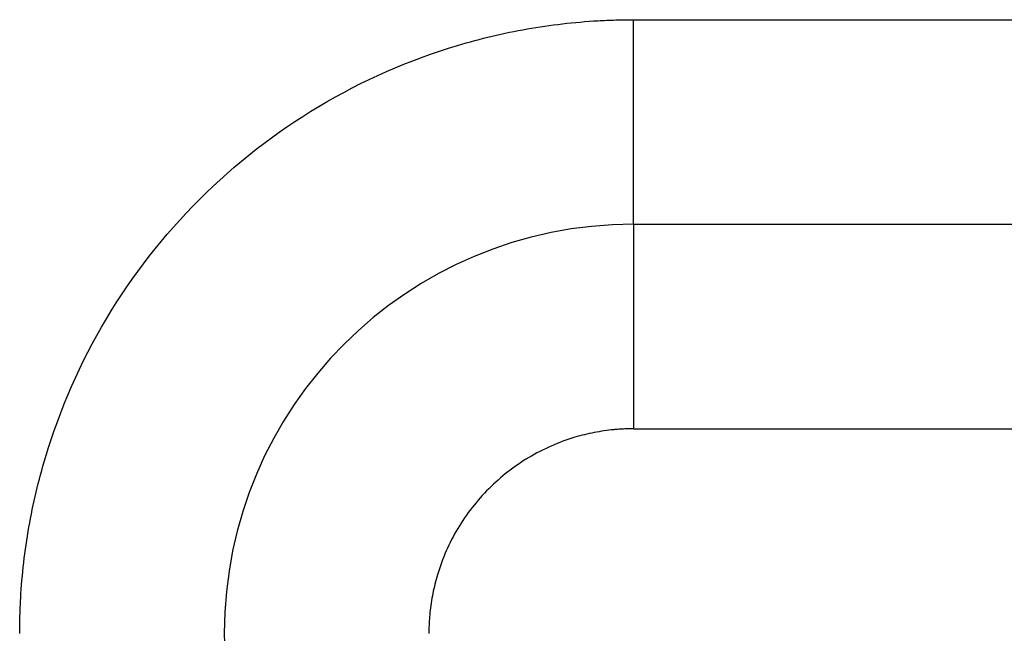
# Model space of a CAD drawing. Header units: inches. Extents: x -431 to 311, y -200 to 191.
# Tile 23 of 61: x -158.5 to -153.69, y 3.77 to 6.77. Entities that reach past the tile are written whole.
import ezdxf

# ---------------------------------------------------------------- set-up
doc = ezdxf.new("R2010")
doc.units = ezdxf.units.IN

# ---------------------------------------------------------------- blocks, each defined once
blk = doc.blocks.new('001_G23_G27_BF_B3_20W_30W_Motor_1_1__4', base_point=(-311, -62.7655))
at = {"color": 7, "linetype": 'Continuous'}
blk.add_line((-155.5, 5.7655), (-121, 5.7655), dxfattribs=at)
for start, end in [(90, 180), (180, -90)]:
    blk.add_arc((-155.5, 3.7655), 2, start, end, dxfattribs=at)
at = {"color": 1, "linetype": 'Continuous'}
for points, knots in [([(-158.5, 3.7651), (-158.4998, 3.7939), (-158.4993, 3.8513), (-158.4916, 4.025), (-158.4615, 4.2855), (-158.351, 4.7532), (-158.1029, 5.3182), (-157.6433, 5.9083), (-157.0533, 6.3681), (-156.4885, 6.6162), (-156.0212, 6.7268), (-155.7609, 6.757), (-155.587, 6.7647), (-155.5293, 6.7652), (-155.5004, 6.7655)], [0, 0, 0, 0, 0.08616, 0.172274, 0.521578, 0.87093, 1.611483, 2.352036, 3.092588, 3.833141, 4.181973, 4.530753, 4.617373, 4.703939, 4.703939, 4.703939, 4.703939]), ([(-155.5004, 6.7655), (-155.4768, 6.7655), (-155.4295, 6.7655), (-149.6558, 6.7655), (-138.1793, 6.7655), (-126.7264, 6.7655), (-121, 6.7655)], [0, 0, 0, 0, 0.070953, 0.141853, 17.321142, 34.500431, 34.500431, 34.500431, 34.500431]), ([(-155.5, 5.7655), (-155.5, 5.7655), (-155.5, 5.7655), (-155.5, 5.7656), (-155.5, 5.7657), (-155.5, 5.7658), (-155.5, 5.766), (-155.5, 5.7662), (-155.5, 5.7665), (-155.5, 5.7668), (-155.5, 5.7672), (-155.5, 5.7676), (-155.5, 5.768), (-155.5, 5.7685), (-155.5, 5.769), (-155.5, 5.7696), (-155.5, 5.7702), (-155.5, 5.7708), (-155.5, 5.7715), (-155.5, 5.7723), (-155.5001, 5.773), (-155.5001, 5.7739), (-155.5001, 5.7748), (-155.5001, 5.7757), (-155.5001, 5.7767), (-155.5001, 5.7777), (-155.5001, 5.7787), (-155.5001, 5.7798), (-155.5001, 5.781), (-155.5001, 5.7822), (-155.5001, 5.7834), (-155.5001, 5.7847), (-155.5001, 5.786), (-155.5001, 5.7873), (-155.5001, 5.7887), (-155.5001, 5.7901), (-155.5001, 5.7916), (-155.5001, 5.7931), (-155.5001, 5.7947), (-155.5001, 5.7963), (-155.5001, 5.7979), (-155.5001, 5.7997), (-155.5001, 5.8014), (-155.5001, 5.8032), (-155.5001, 5.805), (-155.5001, 5.8069), (-155.5001, 5.8089), (-155.5001, 5.8108), (-155.5001, 5.8129), (-155.5001, 5.8149), (-155.5001, 5.8171), (-155.5001, 5.8192), (-155.5001, 5.8214), (-155.5001, 5.8237), (-155.5001, 5.826), (-155.5001, 5.8284), (-155.5001, 5.8308), (-155.5001, 5.8332), (-155.5001, 5.8357), (-155.5001, 5.8383), (-155.5001, 5.8408), (-155.5001, 5.8435), (-155.5001, 5.8461), (-155.5001, 5.8489), (-155.5001, 5.8517), (-155.5001, 5.8545), (-155.5001, 5.8574), (-155.5001, 5.8603), (-155.5001, 5.8633), (-155.5001, 5.8663), (-155.5001, 5.8693), (-155.5002, 5.8724), (-155.5002, 5.8756), (-155.5002, 5.8788), (-155.5002, 5.8821), (-155.5002, 5.8854), (-155.5002, 5.8887), (-155.5002, 5.8921), (-155.5002, 5.8956), (-155.5002, 5.899), (-155.5002, 5.9026), (-155.5002, 5.9061), (-155.5002, 5.9098), (-155.5002, 5.9134), (-155.5002, 5.9171), (-155.5002, 5.9209), (-155.5002, 5.9247), (-155.5002, 5.9285), (-155.5002, 5.9324), (-155.5002, 5.9364), (-155.5002, 5.9403), (-155.5002, 5.9444), (-155.5002, 5.9484), (-155.5002, 5.9525), (-155.5002, 5.9567), (-155.5002, 5.9609), (-155.5002, 5.9651), (-155.5002, 5.9694), (-155.5002, 5.9737), (-155.5002, 5.9781), (-155.5002, 5.9825), (-155.5002, 5.9869), (-155.5002, 5.9914), (-155.5002, 5.9959), (-155.5002, 6.0005), (-155.5002, 6.0051), (-155.5002, 6.0097), (-155.5002, 6.0144), (-155.5002, 6.0191), (-155.5002, 6.0239), (-155.5002, 6.0287), (-155.5002, 6.0336), (-155.5002, 6.0385), (-155.5002, 6.0434), (-155.5002, 6.0484), (-155.5002, 6.0534), (-155.5002, 6.0587), (-155.5002, 6.0643), (-155.5002, 6.0702), (-155.5002, 6.0762), (-155.5002, 6.0822), (-155.5002, 6.0883), (-155.5002, 6.0944), (-155.5002, 6.1005), (-155.5002, 6.1068), (-155.5002, 6.113), (-155.5002, 6.1193), (-155.5002, 6.1256), (-155.5002, 6.132), (-155.5002, 6.1384), (-155.5002, 6.1449), (-155.5002, 6.1514), (-155.5002, 6.1579), (-155.5002, 6.1645), (-155.5002, 6.1711), (-155.5002, 6.1777), (-155.5003, 6.1844), (-155.5003, 6.1911), (-155.5003, 6.1979), (-155.5003, 6.2046), (-155.5003, 6.2115), (-155.5003, 6.2183), (-155.5003, 6.2252), (-155.5003, 6.2321), (-155.5003, 6.239), (-155.5003, 6.246), (-155.5003, 6.253), (-155.5003, 6.26), (-155.5003, 6.267), (-155.5003, 6.2741), (-155.5003, 6.2812), (-155.5003, 6.2883), (-155.5003, 6.2954), (-155.5003, 6.3026), (-155.5003, 6.3098), (-155.5003, 6.317), (-155.5003, 6.3242), (-155.5003, 6.3315), (-155.5003, 6.3387), (-155.5003, 6.346), (-155.5003, 6.3533), (-155.5003, 6.3606), (-155.5003, 6.368), (-155.5003, 6.3753), (-155.5003, 6.3827), (-155.5003, 6.39), (-155.5003, 6.3986), (-155.5003, 6.4083), (-155.5003, 6.4192), (-155.5003, 6.4301), (-155.5003, 6.441), (-155.5003, 6.452), (-155.5003, 6.4629), (-155.5003, 6.4739), (-155.5003, 6.4849), (-155.5003, 6.4958), (-155.5003, 6.5068), (-155.5003, 6.5178), (-155.5003, 6.5288), (-155.5003, 6.5397), (-155.5004, 6.5507), (-155.5004, 6.5616), (-155.5004, 6.5726), (-155.5004, 6.5835), (-155.5004, 6.5944), (-155.5004, 6.6053), (-155.5004, 6.6162), (-155.5004, 6.6271), (-155.5004, 6.6379), (-155.5004, 6.6487), (-155.5004, 6.6595), (-155.5004, 6.6703), (-155.5004, 6.681), (-155.5004, 6.6917), (-155.5004, 6.7024), (-155.5004, 6.713), (-155.5004, 6.7236), (-155.5004, 6.7341), (-155.5004, 6.7446), (-155.5004, 6.7551), (-155.5004, 6.762), (-155.5004, 6.7655)], [0, 0, 0, 0, 0.00002, 0.00008, 0.000181, 0.000323, 0.000505, 0.000729, 0.000995, 0.001302, 0.001652, 0.002044, 0.00248, 0.002958, 0.00348, 0.004045, 0.004655, 0.005309, 0.006007, 0.00675, 0.007538, 0.008371, 0.00925, 0.010174, 0.011145, 0.012162, 0.013225, 0.014334, 0.015491, 0.016695, 0.017901, 0.019152, 0.020448, 0.021788, 0.023174, 0.024605, 0.026081, 0.027602, 0.029169, 0.030781, 0.032439, 0.034143, 0.035892, 0.037688, 0.03953, 0.041417, 0.043352, 0.045332, 0.047359, 0.049433, 0.051553, 0.053721, 0.055935, 0.058196, 0.060505, 0.06286, 0.065263, 0.067714, 0.070212, 0.072745, 0.075327, 0.077958, 0.080639, 0.083368, 0.086146, 0.088973, 0.091847, 0.09477, 0.097741, 0.10076, 0.103826, 0.106939, 0.1101, 0.113307, 0.116562, 0.119862, 0.12321, 0.126603, 0.130042, 0.133527, 0.137058, 0.140634, 0.144255, 0.147922, 0.151633, 0.155389, 0.159189, 0.163033, 0.166922, 0.170854, 0.17483, 0.178849, 0.182912, 0.187018, 0.191166, 0.195358, 0.199592, 0.203868, 0.208186, 0.212546, 0.216948, 0.221391, 0.225876, 0.230402, 0.234969, 0.239576, 0.244224, 0.248913, 0.253642, 0.25841, 0.263219, 0.268067, 0.272954, 0.277881, 0.282846, 0.287851, 0.292894, 0.298771, 0.304697, 0.310672, 0.316694, 0.322763, 0.328879, 0.335039, 0.341244, 0.347493, 0.353785, 0.360119, 0.366494, 0.37291, 0.379366, 0.385861, 0.392395, 0.398966, 0.405574, 0.412219, 0.418898, 0.425612, 0.43236, 0.439141, 0.445954, 0.452799, 0.459674, 0.466579, 0.473514, 0.480477, 0.487467, 0.494485, 0.501528, 0.508597, 0.515691, 0.522808, 0.529948, 0.537111, 0.544295, 0.5515, 0.558725, 0.56597, 0.573232, 0.580513, 0.58781, 0.595123, 0.602452, 0.609795, 0.617153, 0.624523, 0.631906, 0.642788, 0.653689, 0.664606, 0.675538, 0.686482, 0.697436, 0.708398, 0.719367, 0.730339, 0.741314, 0.752289, 0.763261, 0.77423, 0.785192, 0.796146, 0.80709, 0.818022, 0.828939, 0.83984, 0.850723, 0.861585, 0.872424, 0.88324, 0.894028, 0.904788, 0.915517, 0.926214, 0.936875, 0.9475, 0.958086, 0.968631, 0.979133, 0.98959, 1, 1, 1, 1]), ([(-155.5, 5.7655), (-155.5, 5.7655), (-155.5, 5.7655), (-155.5, 5.7654), (-155.5, 5.7654), (-155.5, 5.7653), (-155.5, 5.7652), (-155.5, 5.765), (-155.5, 5.7649), (-155.5, 5.7647), (-155.5, 5.7645), (-155.5, 5.7643), (-155.5, 5.764), (-155.5, 5.7637), (-155.5, 5.7634), (-155.5, 5.7631), (-155.5, 5.7627), (-155.5, 5.7623), (-155.5, 5.7619), (-155.5, 5.7614), (-155.5, 5.761), (-155.5, 5.7605), (-155.5, 5.7599), (-155.5, 5.7594), (-155.5, 5.7588), (-155.5, 5.7582), (-155.5, 5.7576), (-155.5, 5.7569), (-155.5, 5.7562), (-155.5, 5.7555), (-155.5, 5.7548), (-155.5, 5.754), (-155.5, 5.7532), (-155.5, 5.7524), (-155.5, 5.7515), (-155.5, 5.7506), (-155.5, 5.7497), (-155.5, 5.7488), (-155.5, 5.7479), (-155.5, 5.7469), (-155.5, 5.746), (-155.5, 5.745), (-155.5, 5.7439), (-155.5, 5.7429), (-155.5, 5.7418), (-155.5, 5.7407), (-155.5, 5.7396), (-155.5, 5.7384), (-155.5, 5.7373), (-155.5, 5.7361), (-155.5, 5.7348), (-155.5, 5.7336), (-155.5, 5.7323), (-155.5, 5.731), (-155.4999, 5.7296), (-155.4999, 5.7283), (-155.4999, 5.7269), (-155.4999, 5.7255), (-155.4999, 5.724), (-155.4999, 5.7225), (-155.4999, 5.721), (-155.4999, 5.7195), (-155.4999, 5.718), (-155.4999, 5.7164), (-155.4999, 5.7148), (-155.4999, 5.7131), (-155.4999, 5.7115), (-155.4999, 5.7098), (-155.4999, 5.7081), (-155.4999, 5.7063), (-155.4999, 5.7046), (-155.4999, 5.7028), (-155.4999, 5.7009), (-155.4999, 5.6991), (-155.4999, 5.6972), (-155.4999, 5.6953), (-155.4999, 5.6933), (-155.4999, 5.6914), (-155.4999, 5.6894), (-155.4999, 5.6874), (-155.4999, 5.6853), (-155.4999, 5.6833), (-155.4999, 5.6812), (-155.4999, 5.679), (-155.4999, 5.6769), (-155.4999, 5.6747), (-155.4999, 5.6725), (-155.4999, 5.6702), (-155.4999, 5.668), (-155.4999, 5.6657), (-155.4999, 5.6634), (-155.4999, 5.661), (-155.4999, 5.6586), (-155.4999, 5.6562), (-155.4999, 5.6538), (-155.4999, 5.6513), (-155.4999, 5.6488), (-155.4999, 5.6463), (-155.4999, 5.6438), (-155.4999, 5.6412), (-155.4999, 5.6386), (-155.4999, 5.636), (-155.4999, 5.6333), (-155.4999, 5.6307), (-155.4999, 5.628), (-155.4999, 5.6252), (-155.4999, 5.6225), (-155.4999, 5.6197), (-155.4999, 5.6169), (-155.4999, 5.6141), (-155.4999, 5.6112), (-155.4999, 5.6083), (-155.4999, 5.6054), (-155.4999, 5.6025), (-155.4999, 5.5995), (-155.4999, 5.5965), (-155.4999, 5.5935), (-155.4999, 5.5904), (-155.4999, 5.5874), (-155.4999, 5.5843), (-155.4999, 5.5812), (-155.4999, 5.578), (-155.4999, 5.5749), (-155.4999, 5.5717), (-155.4999, 5.5685), (-155.4999, 5.5652), (-155.4999, 5.562), (-155.4999, 5.5587), (-155.4999, 5.5554), (-155.4999, 5.552), (-155.4999, 5.5487), (-155.4999, 5.5453), (-155.4999, 5.5419), (-155.4999, 5.5384), (-155.4999, 5.535), (-155.4999, 5.5315), (-155.4999, 5.528), (-155.4999, 5.5244), (-155.4999, 5.5209), (-155.4999, 5.5173), (-155.4999, 5.5137), (-155.4999, 5.5101), (-155.4999, 5.5064), (-155.4999, 5.5028), (-155.4999, 5.4991), (-155.4999, 5.4954), (-155.4999, 5.4916), (-155.4999, 5.4879), (-155.4999, 5.4841), (-155.4999, 5.4803), (-155.4999, 5.4764), (-155.4999, 5.4724), (-155.4999, 5.4681), (-155.4999, 5.4637), (-155.4999, 5.4592), (-155.4999, 5.4546), (-155.4999, 5.4501), (-155.4999, 5.4455), (-155.4999, 5.4409), (-155.4999, 5.4362), (-155.4999, 5.4316), (-155.4999, 5.4269), (-155.4999, 5.4222), (-155.4999, 5.4174), (-155.4999, 5.4127), (-155.4999, 5.4079), (-155.4999, 5.4031), (-155.4999, 5.3982), (-155.4999, 5.3934), (-155.4999, 5.3885), (-155.4999, 5.3836), (-155.4999, 5.3786), (-155.4999, 5.3737), (-155.4999, 5.3687), (-155.4999, 5.3637), (-155.4999, 5.3587), (-155.4999, 5.3537), (-155.4999, 5.3486), (-155.4999, 5.3435), (-155.4999, 5.3384), (-155.4999, 5.3333), (-155.4999, 5.3282), (-155.4999, 5.323), (-155.4999, 5.3179), (-155.4999, 5.3127), (-155.4999, 5.3075), (-155.4999, 5.3023), (-155.4999, 5.297), (-155.4999, 5.2918), (-155.4999, 5.2865), (-155.4999, 5.2812), (-155.4999, 5.2759), (-155.4999, 5.2706), (-155.4999, 5.2652), (-155.4999, 5.2599), (-155.4998, 5.2545), (-155.4998, 5.2492), (-155.4998, 5.2438), (-155.4998, 5.2384), (-155.4998, 5.2329), (-155.4998, 5.2275), (-155.4998, 5.2221), (-155.4998, 5.2166), (-155.4998, 5.2111), (-155.4998, 5.2057), (-155.4998, 5.2002), (-155.4998, 5.1947), (-155.4998, 5.1892), (-155.4998, 5.1837), (-155.4998, 5.1781), (-155.4998, 5.1726), (-155.4998, 5.167), (-155.4998, 5.1615), (-155.4998, 5.1559), (-155.4998, 5.1503), (-155.4998, 5.1448), (-155.4998, 5.1392), (-155.4998, 5.1327), (-155.4998, 5.1254), (-155.4998, 5.1171), (-155.4998, 5.1089), (-155.4998, 5.1006), (-155.4998, 5.0924), (-155.4998, 5.0841), (-155.4998, 5.0758), (-155.4998, 5.0676), (-155.4998, 5.0593), (-155.4998, 5.051), (-155.4998, 5.0427), (-155.4998, 5.0344), (-155.4998, 5.0261), (-155.4998, 5.0178), (-155.4998, 5.0095), (-155.4998, 5.0013), (-155.4998, 4.993), (-155.4998, 4.9847), (-155.4998, 4.9764), (-155.4998, 4.9681), (-155.4998, 4.9599), (-155.4998, 4.9516), (-155.4998, 4.9434), (-155.4998, 4.9351), (-155.4998, 4.9269), (-155.4998, 4.9186), (-155.4998, 4.9104), (-155.4998, 4.9022), (-155.4998, 4.894), (-155.4998, 4.8859), (-155.4998, 4.8777), (-155.4998, 4.8696), (-155.4998, 4.8614), (-155.4998, 4.8533), (-155.4998, 4.8452), (-155.4998, 4.8372), (-155.4998, 4.8291), (-155.4998, 4.8211), (-155.4998, 4.8131), (-155.4998, 4.8051), (-155.4998, 4.7971), (-155.4998, 4.7892), (-155.4998, 4.7813), (-155.4998, 4.7734), (-155.4998, 4.7681), (-155.4998, 4.7655)], [0, 0, 0, 0, 0.000012, 0.000049, 0.000109, 0.000195, 0.000305, 0.000439, 0.000599, 0.000784, 0.000994, 0.00123, 0.001491, 0.001778, 0.00209, 0.002429, 0.002793, 0.003184, 0.003602, 0.004045, 0.004515, 0.005012, 0.005536, 0.006087, 0.006665, 0.00727, 0.007902, 0.008562, 0.00925, 0.009965, 0.010708, 0.011478, 0.012277, 0.013104, 0.013959, 0.014842, 0.015754, 0.016695, 0.017611, 0.018554, 0.019522, 0.020517, 0.021538, 0.022585, 0.023658, 0.024758, 0.025884, 0.027036, 0.028215, 0.02942, 0.030652, 0.03191, 0.033195, 0.034507, 0.035845, 0.037211, 0.038603, 0.040022, 0.041467, 0.04294, 0.04444, 0.045967, 0.047521, 0.049102, 0.05071, 0.052346, 0.054009, 0.055699, 0.057417, 0.059162, 0.060935, 0.062735, 0.064563, 0.066418, 0.068301, 0.070212, 0.07214, 0.074097, 0.076083, 0.078098, 0.080141, 0.082213, 0.084313, 0.086441, 0.088598, 0.090782, 0.092995, 0.095236, 0.097505, 0.099801, 0.102125, 0.104477, 0.106856, 0.109263, 0.111697, 0.114159, 0.116647, 0.119163, 0.121706, 0.124276, 0.126872, 0.129496, 0.132146, 0.134822, 0.137526, 0.140255, 0.143011, 0.145793, 0.148602, 0.151436, 0.154296, 0.157183, 0.160095, 0.163033, 0.165996, 0.168985, 0.172, 0.17504, 0.178105, 0.181196, 0.184311, 0.187452, 0.190618, 0.193808, 0.197024, 0.200264, 0.203528, 0.206817, 0.210131, 0.213469, 0.216831, 0.220218, 0.223628, 0.227063, 0.230521, 0.234004, 0.23751, 0.241039, 0.244593, 0.24817, 0.25177, 0.255393, 0.25904, 0.26271, 0.266403, 0.270119, 0.273858, 0.27762, 0.281404, 0.285212, 0.289041, 0.292893, 0.297341, 0.301818, 0.306322, 0.310853, 0.315413, 0.319999, 0.324611, 0.32925, 0.333915, 0.338606, 0.343322, 0.348063, 0.352828, 0.357618, 0.362432, 0.367269, 0.37213, 0.377014, 0.38192, 0.386849, 0.391799, 0.396771, 0.401765, 0.406779, 0.411815, 0.41687, 0.421945, 0.42704, 0.432155, 0.437288, 0.44244, 0.44761, 0.452798, 0.458004, 0.463227, 0.468467, 0.473724, 0.478997, 0.484286, 0.489591, 0.49491, 0.500245, 0.505595, 0.510959, 0.516336, 0.521728, 0.527133, 0.53255, 0.537981, 0.543423, 0.548878, 0.554344, 0.559821, 0.56531, 0.570809, 0.576318, 0.581838, 0.587367, 0.592905, 0.598452, 0.604008, 0.609572, 0.615145, 0.620724, 0.626311, 0.631905, 0.640126, 0.648357, 0.656599, 0.664849, 0.673107, 0.681373, 0.689645, 0.697923, 0.706205, 0.714491, 0.72278, 0.731071, 0.739363, 0.747655, 0.755946, 0.764236, 0.772523, 0.780808, 0.789088, 0.797362, 0.805631, 0.813893, 0.822148, 0.830393, 0.838629, 0.846855, 0.85507, 0.863272, 0.871462, 0.879637, 0.887798, 0.895943, 0.904071, 0.912182, 0.920275, 0.928348, 0.936402, 0.944434, 0.952445, 0.960433, 0.968397, 0.976337, 0.984251, 0.992139, 1, 1, 1, 1]), ([(-155.4998, 4.7655), (-155.5078, 4.7654), (-155.524, 4.7653), (-155.5482, 4.7644), (-155.5724, 4.763), (-155.6206, 4.7589), (-155.6926, 4.7484), (-155.8353, 4.7132), (-156.0176, 4.6331), (-156.2143, 4.4799), (-156.3675, 4.2833), (-156.4473, 4.1017), (-156.4823, 3.9605), (-156.4929, 3.8896), (-156.4972, 3.8414), (-156.4988, 3.8161), (-156.4998, 3.7907), (-156.4999, 3.7738), (-156.5, 3.7653)], [0, 0, 0, 0, 0.024235, 0.04847, 0.072697, 0.096909, 0.193673, 0.290494, 0.537345, 0.784196, 1.031047, 1.277898, 1.372499, 1.467041, 1.492404, 1.517775, 1.543153, 1.568531, 1.568531, 1.568531, 1.568531]), ([(-155.4998, 4.7655), (-155.4762, 4.7655), (-155.4292, 4.7655), (-149.6557, 4.7655), (-138.1793, 4.7655), (-126.7264, 4.7655), (-121, 4.7655)], [0, 0, 0, 0, 0.070572, 0.141174, 17.320464, 34.499753, 34.499753, 34.499753, 34.499753])]:
    blk.add_open_spline(points, degree=3, knots=knots, dxfattribs=at)
blk = doc.blocks.new('Vordans1', base_point=(-190.5, 0))
blk.add_blockref('001_G23_G27_BF_B3_20W_30W_Motor_1_1__4', (-311, -62.7655))

msp = doc.modelspace()

# ---------------------------------------------------------------- block references
msp.add_blockref('Vordans1', (-190.5, 0))

doc.saveas('drawing.dxf')
